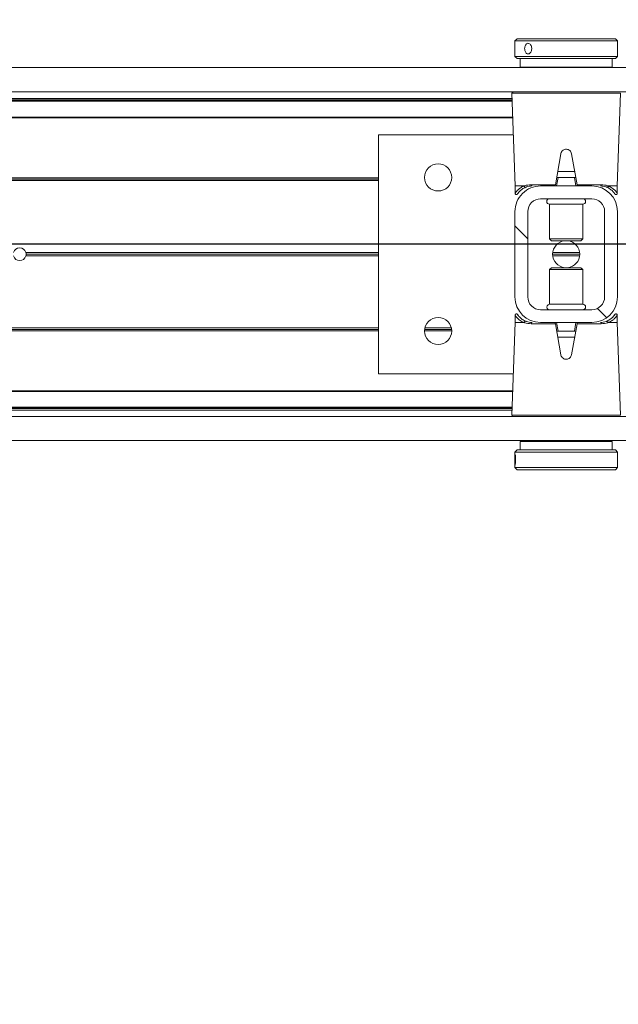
# Model space of a CAD drawing. Header units: feet. Extents: x 0 to 152726, y 0 to 59505.
# Tile 55 of 85: x 152369.478 to 152370.208, y 59279.952 to 59281.154. Entities that reach past the tile are written whole.
import ezdxf
from ezdxf import colors
from ezdxf.entities.mleader import LeaderData, LeaderLine
from ezdxf.math import Vec2, Vec3

# ---------------------------------------------------------------- set-up
doc = ezdxf.new("R2010")
doc.units = ezdxf.units.FT
doc.header["$LTSCALE"] = 0.1
doc.header["$MEASUREMENT"] = 0
doc.layers.add('BR_P_Rail_Object', color=251, linetype='Continuous', lineweight=30)
doc.layers.add('SC_Scratch7', color=252, linetype='Continuous', lineweight=0)
doc.layers.add('L-ANNO-NOTE', color=30, linetype='Continuous')
doc.styles.add('Arial', font='arial.ttf')

# ---------------------------------------------------------------- blocks, each defined once
blk = doc.blocks.new('HIGH ST SCREENWALL_2 PANEL PLAN_5')
at = {"layer": 'SC_Scratch7', "lineweight": 0, "extrusion": (0, 0, -1)}
h = blk.add_hatch(dxfattribs=at)
h.set_pattern_fill('ANSI32', color=256, scale=0.01, style=0, pattern_type=2)
h.set_pattern_definition([(135.001858, (13.8284493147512, -14.04058360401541), (0.2651559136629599, 0.2651731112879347), []), (135.001858, (13.6516729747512, -14.04058933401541), (0.2651559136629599, 0.2651731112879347), [])])
h.paths.add_polyline_path([(6.403655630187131, 0.0840923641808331), (6.403659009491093, -0.020074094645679, -0.4142135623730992), (6.372410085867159, -0.05132504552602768), (6.309910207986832, -0.05132707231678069, -0.414213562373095), (6.278659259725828, -0.02007814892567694), (6.278655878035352, 0.08408830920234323, -0.414213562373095), (6.30990480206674, 0.1153392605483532), (6.37240468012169, 0.1153412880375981, -0.414213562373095)])
h.paths.add_polyline_path([(6.294284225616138, -0.02007764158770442, 0.414213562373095), (6.309909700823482, -0.03570210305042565), (6.372409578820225, -0.03570007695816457, 0.414213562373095), (6.388034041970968, -0.02007460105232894), (6.388030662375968, 0.08409185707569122, 0.4142135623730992), (6.372405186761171, 0.09971631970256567), (6.309905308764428, 0.0997142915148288, 0.414213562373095), (6.29428085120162, 0.08408881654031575)])
at = {"layer": 'SC_Scratch7', "lineweight": 0}
for p, q in [((-6.403648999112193, 0.2885353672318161), (-6.403649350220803, 0.2776911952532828)), ((-6.403648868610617, 0.2925335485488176), (-6.403648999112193, 0.2885353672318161)), ((-6.401148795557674, 0.2950334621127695), (-6.403648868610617, 0.2925335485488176)), ((-6.403648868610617, 0.2925335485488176), (-6.278649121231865, 0.2925294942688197)), ((-6.401148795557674, 0.2950334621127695), (-6.281149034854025, 0.2950295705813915)), ((-6.278649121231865, 0.2925294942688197), (-6.281149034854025, 0.2950295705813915)), ((-6.278649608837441, 0.2774898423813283), (-6.278649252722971, 0.288464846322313)), ((-6.278649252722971, 0.288464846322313), (-6.278649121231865, 0.2925294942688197)), ((-6.403649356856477, 0.2774941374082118), (-6.403649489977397, 0.2734194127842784)), ((-6.278649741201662, 0.2734153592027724), (-6.278649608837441, 0.2774898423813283)), ((-6.403649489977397, 0.2734194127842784), (-6.40114957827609, 0.2709193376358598)), ((-6.403649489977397, 0.2734194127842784), (-6.278649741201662, 0.2734153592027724)), ((-6.40114957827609, 0.2709193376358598), (-6.281149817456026, 0.2709154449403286)), ((-6.397399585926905, 0.2709192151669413), (-6.397399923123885, 0.260502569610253)), ((-6.28490014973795, 0.2604989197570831), (-6.284899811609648, 0.2709155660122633)), ((-6.281149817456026, 0.2709154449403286), (-6.278649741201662, 0.2734153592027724)), ((-8.335937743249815, 0.2595713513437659), (-4.34636239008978, 0.2594419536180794)), ((-6.28490014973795, 0.2604989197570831), (-6.397399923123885, 0.260502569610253)), ((-6.356775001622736, 0.2605012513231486), (-6.356775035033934, 0.2595071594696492)), ((-6.325525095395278, 0.2595061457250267), (-6.325525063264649, 0.2605002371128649)), ((-8.33593870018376, 0.2300714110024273), (-4.346363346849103, 0.2299420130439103)), ((-6.407437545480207, 0.2284739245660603), (-6.403490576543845, 0.1153422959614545)), ((-6.34115107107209, 0.2284717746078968), (-6.407437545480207, 0.2284739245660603)), ((-6.274864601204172, 0.2284696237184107), (-6.34115107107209, 0.2284717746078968)), ((-6.278818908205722, 0.1153382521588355), (-6.274864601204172, 0.2284696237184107)), ((-8.179689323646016, 0.2204799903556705), (-6.407156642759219, 0.2204225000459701)), ((-8.17842053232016, 0.2222122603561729), (-6.407217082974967, 0.2221548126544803)), ((-6.407096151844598, 0.2186886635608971), (-8.164064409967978, 0.2187456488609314)), ((-6.407124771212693, 0.2195088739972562), (-8.164064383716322, 0.2195658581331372)), ((-6.406397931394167, 0.1986755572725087), (-8.16406505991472, 0.1987325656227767)), ((-6.406426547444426, 0.1994957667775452), (-8.164065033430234, 0.1995527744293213)), ((-6.570318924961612, 0.1778475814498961), (-6.57032838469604, -0.1138185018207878)), ((-6.405671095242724, 0.177842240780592), (-6.570318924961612, 0.1778475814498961)), ((-6.34771513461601, 0.1547104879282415), (-6.354379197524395, 0.116923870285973)), ((-6.327930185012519, 0.1169230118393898), (-6.334591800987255, 0.1547100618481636)), ((-6.33077729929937, 0.1330728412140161), (-6.3515310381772, 0.1330735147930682)), ((-6.570320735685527, 0.1220143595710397), (-7.666881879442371, 0.122049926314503)), ((-6.570320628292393, 0.1253476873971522), (-7.666825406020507, 0.1253832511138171)), ((-6.570320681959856, 0.1236810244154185), (-7.666673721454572, 0.1237165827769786)), ((-6.480867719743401, 0.1253447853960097), (-6.513940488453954, 0.1253458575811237)), ((-6.480994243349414, 0.1236781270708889), (-6.513814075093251, 0.1236791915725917)), ((-6.481293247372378, 0.1220114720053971), (-6.513515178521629, 0.1220125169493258)), ((-6.351155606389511, 0.1257572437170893), (-6.352992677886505, 0.1153406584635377)), ((-6.35209446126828, 0.125757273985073), (-6.351155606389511, 0.1257572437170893)), ((-6.331153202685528, 0.1257565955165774), (-6.351155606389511, 0.1257572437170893)), ((-6.329316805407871, 0.1153398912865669), (-6.331153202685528, 0.1257565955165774)), ((-6.331153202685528, 0.1257565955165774), (-6.330214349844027, 0.1257565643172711)), ((-6.403490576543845, 0.1153422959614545), (-6.40349086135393, 0.1065799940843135)), ((-6.403490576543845, 0.1153422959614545), (-6.392603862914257, 0.11534194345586)), ((-6.383945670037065, 0.1169248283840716), (-6.354379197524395, 0.116923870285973)), ((-6.30990480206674, 0.1153392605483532), (-6.372404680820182, 0.1153412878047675)), ((-6.327930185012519, 0.1169230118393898), (-6.298363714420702, 0.1169220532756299)), ((-6.289705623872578, 0.1153386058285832), (-6.278818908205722, 0.1153382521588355)), ((-6.278819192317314, 0.1065759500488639), (-6.278818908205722, 0.1153382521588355)), ((-6.399535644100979, 0.1069223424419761), (-6.398932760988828, 0.1076428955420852)), ((-6.309905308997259, 0.09971429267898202), (-6.372405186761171, 0.09971631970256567)), ((-6.361572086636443, 0.09315430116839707), (-6.361573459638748, 0.05083811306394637)), ((-6.361556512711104, 0.09315430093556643), (-6.361572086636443, 0.09315430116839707)), ((-6.320738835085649, 0.09315297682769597), (-6.361556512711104, 0.09315430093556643)), ((-6.32074020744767, 0.05083678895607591), (-6.320738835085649, 0.09315297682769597)), ((-6.403655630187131, 0.0840923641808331), (-6.403659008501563, -0.02007409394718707)), ((-6.388030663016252, 0.08409185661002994), (-6.388034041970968, -0.02007460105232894)), ((-6.294284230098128, -0.02007764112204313), (-6.29428085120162, 0.08408881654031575)), ((-6.278659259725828, -0.02007814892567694), (-6.278655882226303, 0.08408830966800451)), ((-6.361573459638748, 0.05083811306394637), (-6.359201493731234, 0.04846599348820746)), ((-6.361557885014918, 0.05083811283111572), (-6.361573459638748, 0.05083811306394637)), ((-6.32074020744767, 0.05083678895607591), (-6.361557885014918, 0.05083811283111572)), ((-6.359187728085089, 0.04846599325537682), (-6.359201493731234, 0.04846599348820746)), ((-6.323112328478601, 0.04846482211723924), (-6.359187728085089, 0.04846599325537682)), ((-6.323112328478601, 0.04846482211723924), (-6.32074020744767, 0.05083678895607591)), ((-6.570323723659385, 0.02988995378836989), (-7.000304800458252, 0.02990389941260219)), ((-6.570323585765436, 0.03413912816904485), (-7.000304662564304, 0.03415307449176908)), ((-6.570323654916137, 0.03201454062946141), (-7.000010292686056, 0.03202847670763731)), ((-6.324615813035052, 0.03200657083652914), (-6.357699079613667, 0.03200764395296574)), ((-6.324752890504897, 0.02988198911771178), (-6.35756214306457, 0.02988305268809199)), ((-6.324752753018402, 0.03413116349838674), (-6.357562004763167, 0.03413222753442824)), ((-6.361574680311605, 0.01317742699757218), (-6.361576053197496, -0.02913876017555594)), ((-6.359202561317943, 0.01554939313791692), (-6.361574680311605, 0.01317742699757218)), ((-6.361574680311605, 0.01317742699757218), (-6.320741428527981, 0.01317610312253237)), ((-6.359202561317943, 0.01554939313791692), (-6.323113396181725, 0.01554822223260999)), ((-6.320741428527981, 0.01317610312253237), (-6.323113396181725, 0.01554822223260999)), ((-6.320742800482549, -0.0291400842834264), (-6.320741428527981, 0.01317610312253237)), ((-6.372409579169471, -0.03570007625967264), (-6.309909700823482, -0.03570210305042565)), ((-6.361576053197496, -0.02913876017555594), (-6.320742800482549, -0.0291400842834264)), ((-6.403495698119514, -0.04256173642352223), (-6.403495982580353, -0.05132403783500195)), ((-6.282779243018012, -0.04290812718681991), (-6.283382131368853, -0.04362868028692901)), ((-6.278824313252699, -0.05132808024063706), (-6.278824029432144, -0.04256577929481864)), ((-6.570326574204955, -0.0579852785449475), (-7.666887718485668, -0.0579497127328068)), ((-6.570326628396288, -0.05965194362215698), (-7.666679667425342, -0.05961638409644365)), ((-6.403495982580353, -0.05132403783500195), (-6.407450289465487, -0.1644554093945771)), ((-6.392609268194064, -0.05132439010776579), (-6.403495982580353, -0.05132403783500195)), ((-6.354384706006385, -0.05290879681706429), (-6.383951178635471, -0.05290783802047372)), ((-6.372410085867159, -0.05132504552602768), (-6.309910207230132, -0.05132707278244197)), ((-6.347723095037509, -0.09069584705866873), (-6.354384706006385, -0.05290879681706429)), ((-6.35299808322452, -0.05132567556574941), (-6.351161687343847, -0.06174238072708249)), ((-6.327935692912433, -0.05290965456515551), (-6.334599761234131, -0.09069627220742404)), ((-6.331159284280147, -0.06174302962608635), (-6.329322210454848, -0.05132644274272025)), ((-6.298369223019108, -0.05291061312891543), (-6.327935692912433, -0.05290965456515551)), ((-6.278824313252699, -0.05132808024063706), (-6.289711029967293, -0.05132772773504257)), ((-6.274877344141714, -0.1644597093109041), (-6.278824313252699, -0.05132808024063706)), ((-6.570326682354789, -0.06131860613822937), (-7.666831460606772, -0.06128304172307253)), ((-6.351161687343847, -0.06174238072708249), (-6.352100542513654, -0.06174235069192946)), ((-6.351537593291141, -0.06905862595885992), (-6.330783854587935, -0.06905929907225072)), ((-6.351161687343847, -0.06174238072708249), (-6.331159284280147, -0.06174302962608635)), ((-6.330220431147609, -0.06174306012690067), (-6.331159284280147, -0.06174302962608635)), ((-6.57032838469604, -0.1138185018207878), (-6.405680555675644, -0.1138238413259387)), ((-6.406432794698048, -0.1353451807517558), (-8.164075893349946, -0.1352881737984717)), ((-6.406408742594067, -0.1346571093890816), (-8.164075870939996, -0.1346001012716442)), ((-6.407136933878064, -0.1554903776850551), (-8.164076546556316, -0.1554333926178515)), ((-6.407112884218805, -0.1548023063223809), (-8.164076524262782, -0.1547453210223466)), ((-8.335951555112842, -0.1662611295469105), (-4.346376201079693, -0.1663905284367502)), ((-8.179701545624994, -0.1563465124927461), (-6.407168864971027, -0.1564040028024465)), ((-8.178432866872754, -0.1580788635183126), (-6.407229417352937, -0.1581363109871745)), ((-6.407450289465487, -0.1644554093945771), (-6.274877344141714, -0.1644597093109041)), ((-6.276516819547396, -0.1661573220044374), (-6.405810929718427, -0.1661531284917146)), ((-6.356788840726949, -0.1661547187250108), (-6.3567888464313, -0.1663253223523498)), ((-6.325538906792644, -0.1663263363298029), (-6.32553890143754, -0.1661557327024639)), ((-8.33595251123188, -0.1957610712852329), (-4.346377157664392, -0.1958904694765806)), ((-6.397414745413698, -0.1964847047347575), (-6.397415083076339, -0.2069013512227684)), ((-6.397414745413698, -0.1964847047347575), (-6.284914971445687, -0.1964883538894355)), ((-6.356789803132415, -0.1958252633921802), (-6.356789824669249, -0.1964860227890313)), ((-6.32553988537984, -0.1964870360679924), (-6.32553986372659, -0.1958262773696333)), ((-6.284915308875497, -0.2069049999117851), (-6.284914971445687, -0.1964883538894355)), ((-6.40366514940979, -0.2094011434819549), (-6.403665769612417, -0.228515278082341)), ((-6.401165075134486, -0.2069012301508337), (-6.40366514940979, -0.2094011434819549)), ((-6.387773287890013, -0.209401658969), (-6.40366514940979, -0.2094011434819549)), ((-6.385908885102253, -0.2069017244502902), (-6.401165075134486, -0.2069012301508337)), ((-6.2786654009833, -0.2094051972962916), (-6.387773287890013, -0.209401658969)), ((-6.281165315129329, -0.2069051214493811), (-6.385908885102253, -0.2069017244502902)), ((-6.2786654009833, -0.2094051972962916), (-6.281165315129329, -0.2069051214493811)), ((-6.278666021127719, -0.2285193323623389), (-6.2786654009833, -0.2094051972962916)), ((-6.403665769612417, -0.228515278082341), (-6.401165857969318, -0.2310153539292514)), ((-6.387773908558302, -0.2285157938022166), (-6.403665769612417, -0.228515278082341)), ((-6.385909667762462, -0.2310158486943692), (-6.401165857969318, -0.2310153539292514)), ((-6.278666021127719, -0.2285193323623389), (-6.387773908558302, -0.2285157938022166)), ((-6.281166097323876, -0.2310192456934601), (-6.385909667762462, -0.2310158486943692)), ((-6.281166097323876, -0.2310192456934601), (-6.278666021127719, -0.2285193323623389))]:
    blk.add_line(p, q, dxfattribs=at)
at = {"layer": 'SC_Scratch7', "lineweight": 0, "extrusion": (0, 0, -1)}
for centre, radius in [((6.497404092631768, 0.1257619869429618), 0.01654163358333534), ((6.497410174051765, -0.06173763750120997), 0.01654163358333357)]:
    blk.add_circle(centre, radius, dxfattribs=at)
at = {"layer": 'SC_Scratch7', "lineweight": 0}
for centre, radius, start, end in [((-6.405798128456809, 0.2285311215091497), 0.001640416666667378, 115.734717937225, 181.9981416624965), ((-6.37240569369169, 0.08409135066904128), 0.03124993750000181, 89.9981416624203, 179.9981416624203), ((-6.382519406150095, 0.1167468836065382), 0.001437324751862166, 172.888278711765, 257.8741882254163), ((-6.309905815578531, 0.0840893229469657), 0.03124993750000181, 359.9981416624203, 89.9981416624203), ((-6.299789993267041, 0.1167441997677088), 0.001437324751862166, 282.1220950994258, 7.108004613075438), ((-6.37240569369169, 0.08409135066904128), 0.01562496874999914, 89.9981416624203, 179.9981416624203), ((-6.361571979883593, 0.09643513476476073), 0.003280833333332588, 89.99814166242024, 269.9981416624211), ((-6.320738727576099, 0.09643381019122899), 0.003280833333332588, 269.9981416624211, 89.99814166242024), ((-6.309905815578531, 0.0840893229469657), 0.0156249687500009, 359.9981416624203, 89.9981416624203), ((-6.341157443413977, 0.0320071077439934), 0.01654163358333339, 95.75174432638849, 264.2445389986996), ((-6.341157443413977, 0.0320071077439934), 0.01654163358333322, 275.7517443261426, 84.24453899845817), ((-7.007822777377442, 0.03202873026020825), 0.0078124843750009, 15.7783413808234, 164.2179419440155), ((-7.007822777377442, 0.03202873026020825), 0.0078124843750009, 195.7783413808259, 344.217941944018), ((-7.007822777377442, 0.03202873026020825), 0.007812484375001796, 344.217941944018, 359.9981416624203), ((-7.007822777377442, 0.03202873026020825), 0.007812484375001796, 359.9981416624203, 15.7783413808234), ((-6.372409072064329, -0.02007510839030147), 0.03124993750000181, 179.9981416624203, 269.9981416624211), ((-6.372409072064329, -0.02007510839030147), 0.01562496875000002, 179.9981416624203, 269.9981416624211), ((-6.30990919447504, -0.02007713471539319), 0.03124993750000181, 269.9981416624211, 359.9981416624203), ((-6.30990919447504, -0.02007713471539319), 0.0156249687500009, 269.9981416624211, 359.9981416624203), ((-6.361576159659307, -0.03241959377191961), 0.00328083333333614, 89.99814166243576, 269.9981416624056), ((-6.320742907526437, -0.032420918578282), 0.00328083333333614, 269.9981416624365, 89.99814166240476), ((-6.382524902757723, -0.05272998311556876), 0.00143732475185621, 102.1220950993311, 187.1080046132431), ((-6.299795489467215, -0.05273266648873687), 0.001437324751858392, 352.8882787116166, 77.8741882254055), ((-6.405810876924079, -0.1645127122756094), 0.00164041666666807, 177.9981416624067, 269.9981416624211)]:
    blk.add_arc(centre, radius, start, end, dxfattribs=at)
for points, knots in [([(-6.403568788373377, 0.2829764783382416), (-6.403572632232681, 0.2837063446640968), (-6.403580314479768, 0.2851659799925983), (-6.403627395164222, 0.2871101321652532), (-6.403658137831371, 0.2885934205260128), (-6.403633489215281, 0.2894459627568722), (-6.403527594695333, 0.2895684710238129), (-6.403349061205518, 0.2889520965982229), (-6.403138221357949, 0.2876678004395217), (-6.402954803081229, 0.2858533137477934), (-6.402857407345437, 0.2837120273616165), (-6.402878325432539, 0.2814922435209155), (-6.403009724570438, 0.2794431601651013), (-6.403209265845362, 0.2777872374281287), (-6.403416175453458, 0.2767111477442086), (-6.403573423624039, 0.2763418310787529), (-6.403650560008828, 0.2767182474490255), (-6.403652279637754, 0.2777939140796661), (-6.403611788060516, 0.2794518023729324), (-6.403574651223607, 0.2812811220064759), (-6.403570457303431, 0.2824946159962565), (-6.403568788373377, 0.2829764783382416)], [0, 0, 0, 0, 0.05349003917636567, 0.1069730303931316, 0.1606387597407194, 0.2144249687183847, 0.2680134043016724, 0.3213959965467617, 0.3748823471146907, 0.428621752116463, 0.4823711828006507, 0.5358682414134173, 0.5892453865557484, 0.642821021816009, 0.6966044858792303, 0.7502816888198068, 0.8037058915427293, 0.857123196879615, 0.9107890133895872, 0.9645754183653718, 1, 1, 1, 1]), ([(-6.278656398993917, 0.2774898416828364), (-6.278654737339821, 0.2776106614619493), (-6.278648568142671, 0.2780594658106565), (-6.278689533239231, 0.2794668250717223), (-6.278726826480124, 0.2814907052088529), (-6.27873392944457, 0.2837263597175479), (-6.278703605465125, 0.2858388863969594), (-6.278657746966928, 0.2875301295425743), (-6.278655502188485, 0.2881909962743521), (-6.278654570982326, 0.2884648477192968)], [0, 0, 0, 0, 0.06072773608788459, 0.2255858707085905, 0.390818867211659, 0.5554446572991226, 0.7194280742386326, 0.8837361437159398, 1, 1, 1, 1]), ([(-6.334591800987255, 0.1547100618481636), (-6.334794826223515, 0.155435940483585), (-6.335200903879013, 0.1568878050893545), (-6.336679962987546, 0.1586527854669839), (-6.33861245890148, 0.1598525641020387), (-6.340843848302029, 0.1603359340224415), (-6.343094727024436, 0.1600580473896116), (-6.345126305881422, 0.1590586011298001), (-6.346714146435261, 0.1574442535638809), (-6.347474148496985, 0.1558697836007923), (-6.347670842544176, 0.1549235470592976), (-6.34771513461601, 0.1547104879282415)], [0, 0, 0, 0, 0.1209405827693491, 0.2418986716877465, 0.3631789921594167, 0.4839141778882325, 0.6036428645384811, 0.7231756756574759, 0.8435617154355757, 0.9647756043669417, 1, 1, 1, 1]), ([(-6.35209446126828, 0.125757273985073), (-6.352198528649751, 0.1257620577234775), (-6.352407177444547, 0.1257716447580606), (-6.352609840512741, 0.1258829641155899), (-6.352705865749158, 0.1260797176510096), (-6.352714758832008, 0.1263307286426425), (-6.352683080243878, 0.1265312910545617), (-6.352668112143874, 0.126626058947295)], [0, 0, 0, 0, 0.2090964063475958, 0.4192230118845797, 0.614313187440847, 0.8177607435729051, 1, 1, 1, 1]), ([(-6.329640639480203, 0.1266253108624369), (-6.329620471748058, 0.1264917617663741), (-6.329579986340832, 0.1262236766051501), (-6.329641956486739, 0.1259404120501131), (-6.329838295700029, 0.1257934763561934), (-6.330051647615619, 0.1257588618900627), (-6.330182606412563, 0.1257570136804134), (-6.330214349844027, 0.1257565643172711)], [0, 0, 0, 0, 0.2596090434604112, 0.5211299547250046, 0.7440978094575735, 0.9379679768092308, 1, 1, 1, 1]), ([(-6.40341336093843, 0.1065783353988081), (-6.403438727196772, 0.1065416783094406), (-6.40378235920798, 0.1060450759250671), (-6.402468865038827, 0.1081005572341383), (-6.399618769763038, 0.1112171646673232), (-6.396022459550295, 0.1138677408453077), (-6.393333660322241, 0.1150272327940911), (-6.392603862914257, 0.11534194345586)], [0, 0, 0, 0, 0.02419217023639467, 0.3277420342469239, 0.606783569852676, 0.8932725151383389, 1, 1, 1, 1]), ([(-6.390568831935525, 0.1138477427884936), (-6.391250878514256, 0.1135474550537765), (-6.393679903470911, 0.1124780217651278), (-6.396951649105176, 0.1100133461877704), (-6.399540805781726, 0.1071082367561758), (-6.400725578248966, 0.105200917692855), (-6.400405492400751, 0.1056764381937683), (-6.400376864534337, 0.1057189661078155)], [0, 0, 0, 0, 0.1078427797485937, 0.3840685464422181, 0.6668848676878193, 0.9702082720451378, 1, 1, 1, 1]), ([(-6.392603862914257, 0.11534194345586), (-6.392595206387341, 0.1153417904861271), (-6.392580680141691, 0.1153415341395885), (-6.392562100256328, 0.115339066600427), (-6.392549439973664, 0.1153358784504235), (-6.392539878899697, 0.1153318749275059), (-6.392533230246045, 0.1153274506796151), (-6.392529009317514, 0.1153220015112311), (-6.392527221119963, 0.1153181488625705), (-6.392526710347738, 0.1153155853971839), (-6.392526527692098, 0.1153146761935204)], [0, 0, 0, 0, 0.3215596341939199, 0.5397412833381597, 0.6888517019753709, 0.79191255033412, 0.9005355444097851, 0.9440219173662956, 0.9801240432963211, 1, 1, 1, 1]), ([(-6.392526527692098, 0.1153146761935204), (-6.392503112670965, 0.115323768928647), (-6.3921924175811, 0.1154444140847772), (-6.389706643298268, 0.1163686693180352), (-6.386644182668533, 0.1166643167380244), (-6.383945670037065, 0.1169248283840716)], [0, 0, 0, 0, 0.009594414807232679, 0.1272952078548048, 1, 1, 1, 1]), ([(-6.392526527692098, 0.1153146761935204), (-6.392483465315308, 0.1151354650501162), (-6.392397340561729, 0.1147770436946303), (-6.392090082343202, 0.1143079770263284), (-6.391690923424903, 0.1139583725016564), (-6.391231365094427, 0.1137676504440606), (-6.390892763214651, 0.113761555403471), (-6.390677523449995, 0.1138085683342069), (-6.390610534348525, 0.1138327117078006), (-6.390568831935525, 0.1138477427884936)], [0, 0, 0, 0, 0.1824633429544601, 0.3649266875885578, 0.5473901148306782, 0.7298544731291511, 0.9123202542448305, 0.9454189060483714, 1, 1, 1, 1]), ([(-6.382821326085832, 0.1153416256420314), (-6.385267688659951, 0.1150999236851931), (-6.388074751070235, 0.1148225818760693), (-6.390284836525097, 0.1139587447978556), (-6.390568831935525, 0.1138477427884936)], [0, 0, 0, 0, 0.8715029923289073, 1, 1, 1, 1]), ([(-6.354379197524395, 0.116923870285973), (-6.354412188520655, 0.1167367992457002), (-6.35447813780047, 0.1163628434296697), (-6.354563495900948, 0.1158788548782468), (-6.354626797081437, 0.1155199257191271), (-6.354655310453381, 0.1153582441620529), (-6.35465767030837, 0.1153448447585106), (-6.354658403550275, 0.1153407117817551)], [0, 0, 0, 0, 0.2211044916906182, 0.4419883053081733, 0.6682230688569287, 0.8976805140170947, 1, 1, 1, 1]), ([(-6.327651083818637, 0.1153398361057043), (-6.327654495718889, 0.1153591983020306), (-6.327661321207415, 0.1153979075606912), (-6.327713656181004, 0.115694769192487), (-6.327790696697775, 0.1161317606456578), (-6.327868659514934, 0.1165740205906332), (-6.327916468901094, 0.116845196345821), (-6.327930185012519, 0.1169230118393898)], [0, 0, 0, 0, 0.2253311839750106, 0.4504917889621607, 0.6794496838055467, 0.9080175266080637, 1, 1, 1, 1]), ([(-6.291740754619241, 0.1138445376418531), (-6.292024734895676, 0.1139555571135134), (-6.294234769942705, 0.1148195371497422), (-6.297041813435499, 0.1150970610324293), (-6.299488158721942, 0.1153389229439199)], [0, 0, 0, 0, 0.1284970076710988, 1, 1, 1, 1]), ([(-6.298363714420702, 0.1169220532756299), (-6.295665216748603, 0.116661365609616), (-6.292602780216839, 0.1163655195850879), (-6.29011706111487, 0.1154411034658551), (-6.289806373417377, 0.1153204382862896), (-6.289782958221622, 0.1153113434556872)], [0, 0, 0, 0, 0.8727047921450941, 0.9904055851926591, 1, 1, 1, 1]), ([(-6.289782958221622, 0.1153113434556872), (-6.289826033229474, 0.1151321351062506), (-6.289912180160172, 0.1147737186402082), (-6.290219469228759, 0.1143046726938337), (-6.290618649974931, 0.1139550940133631), (-6.291078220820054, 0.1137644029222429), (-6.29141682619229, 0.1137583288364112), (-6.29163206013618, 0.1138053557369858), (-6.291699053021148, 0.1138295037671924), (-6.291740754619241, 0.1138445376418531)], [0, 0, 0, 0, 0.1824633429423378, 0.3649266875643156, 0.5473901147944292, 0.7298544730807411, 0.9123202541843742, 0.9454189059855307, 1, 1, 1, 1]), ([(-6.282897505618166, 0.1070951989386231), (-6.282426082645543, 0.1064074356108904), (-6.28145741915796, 0.1049942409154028), (-6.282298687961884, 0.1063706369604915), (-6.284313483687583, 0.1088959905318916), (-6.287213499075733, 0.1116084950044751), (-6.29019017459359, 0.1130786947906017), (-6.291740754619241, 0.1138445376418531)], [0, 0, 0, 0, 0.216466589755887, 0.4447885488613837, 0.6224134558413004, 0.8033112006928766, 1, 1, 1, 1]), ([(-6.289782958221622, 0.1153113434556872), (-6.28978257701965, 0.1153129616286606), (-6.289781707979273, 0.1153166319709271), (-6.289778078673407, 0.1153221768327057), (-6.289766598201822, 0.1153315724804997), (-6.289741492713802, 0.1153374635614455), (-6.289719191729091, 0.1153381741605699), (-6.289705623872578, 0.1153386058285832)], [0, 0, 0, 0, 0.03580645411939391, 0.08120784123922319, 0.1683558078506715, 0.4940119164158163, 1, 1, 1, 1]), ([(-6.289705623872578, 0.1153386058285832), (-6.288013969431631, 0.1145189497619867), (-6.284789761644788, 0.1129567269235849), (-6.281602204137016, 0.1100966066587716), (-6.279292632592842, 0.1072535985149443), (-6.279034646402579, 0.1068109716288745), (-6.278896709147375, 0.1065743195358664)], [0, 0, 0, 0, 0.2571529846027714, 0.490121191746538, 0.7273915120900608, 1, 1, 1, 1]), ([(-6.40347533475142, 0.1065780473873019), (-6.403480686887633, 0.1064649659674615), (-6.403494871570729, 0.1061654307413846), (-6.403328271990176, 0.1056881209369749), (-6.402974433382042, 0.1052231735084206), (-6.402476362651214, 0.1049141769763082), (-6.401949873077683, 0.1048040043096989), (-6.401491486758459, 0.1048486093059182), (-6.401134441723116, 0.1049773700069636), (-6.4008680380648, 0.1051430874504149), (-6.400686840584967, 0.1053038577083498), (-6.40057803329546, 0.1054292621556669), (-6.400528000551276, 0.1054954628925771), (-6.400502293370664, 0.1055315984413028), (-6.40048047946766, 0.1055637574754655), (-6.400455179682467, 0.1056029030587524), (-6.400426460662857, 0.1056501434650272), (-6.400279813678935, 0.1058732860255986), (-6.399973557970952, 0.1064075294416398), (-6.399451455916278, 0.1070398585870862), (-6.39936548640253, 0.1071439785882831)], [0, 0, 0, 0, 0.02130453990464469, 0.05643219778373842, 0.0926456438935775, 0.1300030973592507, 0.164520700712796, 0.1924100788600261, 0.2159615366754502, 0.2356471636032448, 0.2513168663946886, 0.2619547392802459, 0.2675243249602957, 0.2724181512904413, 0.2795765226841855, 0.2941373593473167, 0.340066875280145, 0.5236046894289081, 0.9215570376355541, 1, 1, 1, 1]), ([(-6.282906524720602, 0.1070875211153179), (-6.282686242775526, 0.1067990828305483), (-6.282098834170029, 0.1060299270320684), (-6.281926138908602, 0.1057082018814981), (-6.281852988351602, 0.1055976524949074), (-6.281838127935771, 0.1055709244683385), (-6.281782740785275, 0.105492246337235), (-6.281718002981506, 0.1054072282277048), (-6.28157521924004, 0.1052494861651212), (-6.281315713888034, 0.1050456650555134), (-6.280883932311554, 0.10484614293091), (-6.280314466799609, 0.1047903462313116), (-6.279721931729, 0.1049575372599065), (-6.279258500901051, 0.1053002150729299), (-6.278966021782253, 0.1057290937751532), (-6.278839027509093, 0.1061435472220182), (-6.278806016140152, 0.1064261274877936), (-6.27882529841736, 0.1065632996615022), (-6.278828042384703, 0.1065828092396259)], [0, 0, 0, 0, 0.239494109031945, 0.6386401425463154, 0.690387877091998, 0.7194794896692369, 0.7258785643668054, 0.7320686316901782, 0.746010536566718, 0.7666494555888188, 0.7961242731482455, 0.8367373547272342, 0.8745890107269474, 0.912743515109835, 0.945910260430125, 0.9731441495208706, 0.9961802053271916, 1, 1, 1, 1]), ([(-6.399408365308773, -0.04307330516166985), (-6.399628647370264, -0.04278486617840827), (-6.400216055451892, -0.04201571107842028), (-6.400388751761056, -0.04169398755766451), (-6.400461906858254, -0.04158343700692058), (-6.400476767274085, -0.04155670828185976), (-6.400532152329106, -0.04147803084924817), (-6.400596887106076, -0.0413930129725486), (-6.400739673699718, -0.04123527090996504), (-6.400999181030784, -0.04103144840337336), (-6.401430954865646, -0.04083192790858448), (-6.402000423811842, -0.0407761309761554), (-6.402592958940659, -0.04094332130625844), (-6.403056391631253, -0.04128599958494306), (-6.403348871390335, -0.04171487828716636), (-6.40347586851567, -0.04212933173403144), (-6.403508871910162, -0.0424119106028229), (-6.403489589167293, -0.04254908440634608), (-6.403486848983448, -0.0425685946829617)], [0, 0, 0, 0, 0.239494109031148, 0.6386401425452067, 0.6903878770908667, 0.7194794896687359, 0.7258785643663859, 0.7320686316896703, 0.746010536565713, 0.7666494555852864, 0.7961242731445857, 0.8367373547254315, 0.8745890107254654, 0.9127435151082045, 0.9459102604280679, 0.9731441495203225, 0.9961802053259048, 1, 1, 1, 1]), ([(-6.392609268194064, -0.05132439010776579), (-6.394300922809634, -0.05050473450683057), (-6.397525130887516, -0.04894251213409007), (-6.400712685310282, -0.04608239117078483), (-6.403022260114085, -0.04323938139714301), (-6.403280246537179, -0.04279675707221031), (-6.40341817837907, -0.04256010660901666)], [0, 0, 0, 0, 0.2571529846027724, 0.4901211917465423, 0.7273915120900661, 1, 1, 1, 1]), ([(-6.399417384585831, -0.04308098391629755), (-6.399888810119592, -0.04239322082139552), (-6.400857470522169, -0.0409800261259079), (-6.400016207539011, -0.04235642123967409), (-6.398001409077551, -0.04488177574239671), (-6.395101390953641, -0.04759427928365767), (-6.392124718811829, -0.04906447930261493), (-6.390574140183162, -0.04983032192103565)], [0, 0, 0, 0, 0.2164665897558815, 0.4447885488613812, 0.6224134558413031, 0.8033112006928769, 1, 1, 1, 1]), ([(-6.291746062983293, -0.04983352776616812), (-6.291064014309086, -0.04953324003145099), (-6.288634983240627, -0.04846380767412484), (-6.285363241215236, -0.04599913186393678), (-6.282774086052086, -0.04309402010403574), (-6.281589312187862, -0.04118670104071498), (-6.281909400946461, -0.0416622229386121), (-6.28193802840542, -0.04170475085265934)], [0, 0, 0, 0, 0.107842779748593, 0.3840685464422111, 0.666884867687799, 0.9702082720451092, 1, 1, 1, 1]), ([(-6.278901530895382, -0.04256411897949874), (-6.278876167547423, -0.04252746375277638), (-6.278532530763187, -0.0420308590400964), (-6.279846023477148, -0.04408634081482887), (-6.282696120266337, -0.04720294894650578), (-6.286292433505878, -0.04985352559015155), (-6.288981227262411, -0.05101301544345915), (-6.289711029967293, -0.05132772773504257)], [0, 0, 0, 0, 0.02419217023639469, 0.3277420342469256, 0.6067835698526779, 0.8932725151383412, 1, 1, 1, 1]), ([(-6.278839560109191, -0.04256383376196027), (-6.278834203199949, -0.04245075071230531), (-6.278820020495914, -0.04215121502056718), (-6.278986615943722, -0.04167390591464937), (-6.279340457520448, -0.04120895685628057), (-6.279838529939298, -0.04089996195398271), (-6.280365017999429, -0.04078978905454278), (-6.280823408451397, -0.04083439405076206), (-6.281180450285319, -0.0409631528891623), (-6.281446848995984, -0.0411288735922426), (-6.281628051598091, -0.04128964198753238), (-6.281736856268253, -0.04141504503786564), (-6.281786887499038, -0.04148124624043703), (-6.281812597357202, -0.04151738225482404), (-6.281834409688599, -0.04154954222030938), (-6.2818597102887, -0.04158868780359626), (-6.281888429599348, -0.04163592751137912), (-6.282035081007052, -0.04185906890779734), (-6.282341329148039, -0.04239331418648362), (-6.282863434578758, -0.04302564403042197), (-6.282949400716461, -0.04312976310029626)], [0, 0, 0, 0, 0.02130453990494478, 0.05643219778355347, 0.09264564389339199, 0.1300030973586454, 0.1645207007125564, 0.1924100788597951, 0.215961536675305, 0.2356471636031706, 0.2513168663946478, 0.2619547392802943, 0.2675243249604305, 0.2724181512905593, 0.279576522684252, 0.2941373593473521, 0.3400668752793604, 0.5236046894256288, 0.9215570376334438, 1, 1, 1, 1]), ([(-6.392531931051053, -0.05129712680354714), (-6.392532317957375, -0.05129874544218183), (-6.392533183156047, -0.0513024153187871), (-6.392536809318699, -0.05130795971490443), (-6.392548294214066, -0.05131735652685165), (-6.392573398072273, -0.05132324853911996), (-6.392595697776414, -0.05132395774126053), (-6.392609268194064, -0.05132439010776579)], [0, 0, 0, 0, 0.03580645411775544, 0.08120784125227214, 0.1683558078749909, 0.4940119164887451, 1, 1, 1, 1]), ([(-6.392531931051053, -0.05129712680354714), (-6.392488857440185, -0.05111791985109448), (-6.392402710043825, -0.05075950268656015), (-6.392095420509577, -0.05029045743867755), (-6.391696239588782, -0.0499408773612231), (-6.391236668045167, -0.04975018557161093), (-6.390898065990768, -0.04974411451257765), (-6.390682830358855, -0.04979114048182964), (-6.390615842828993, -0.04981528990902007), (-6.390574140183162, -0.04983032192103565)], [0, 0, 0, 0, 0.1824633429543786, 0.3649266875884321, 0.5473901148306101, 0.729854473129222, 0.9123202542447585, 0.9454189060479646, 1, 1, 1, 1]), ([(-6.383951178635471, -0.05290783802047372), (-6.38664967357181, -0.05264715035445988), (-6.389712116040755, -0.05235130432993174), (-6.392197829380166, -0.05142688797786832), (-6.392508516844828, -0.05130622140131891), (-6.392531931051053, -0.05129712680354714)], [0, 0, 0, 0, 0.8727047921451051, 0.9904055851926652, 1, 1, 1, 1]), ([(-6.390574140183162, -0.04983032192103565), (-6.390290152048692, -0.04994134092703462), (-6.388080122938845, -0.05080532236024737), (-6.385273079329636, -0.05108284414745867), (-6.382826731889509, -0.05132470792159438)], [0, 0, 0, 0, 0.1284970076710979, 1, 1, 1, 1]), ([(-6.354663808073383, -0.05132562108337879), (-6.354660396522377, -0.0513449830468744), (-6.354653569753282, -0.05138369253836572), (-6.354601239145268, -0.05168055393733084), (-6.354524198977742, -0.05211754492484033), (-6.354446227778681, -0.05255980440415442), (-6.354398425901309, -0.05283098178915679), (-6.354384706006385, -0.05290879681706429)], [0, 0, 0, 0, 0.2253311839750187, 0.4504917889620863, 0.6794496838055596, 0.9080175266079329, 1, 1, 1, 1]), ([(-6.327935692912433, -0.05290965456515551), (-6.327902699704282, -0.05272258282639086), (-6.327836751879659, -0.052348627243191), (-6.327751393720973, -0.05186463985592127), (-6.327688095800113, -0.05150570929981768), (-6.327659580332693, -0.05134402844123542), (-6.327657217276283, -0.05133062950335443), (-6.327656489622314, -0.05132649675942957)], [0, 0, 0, 0, 0.221104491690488, 0.441988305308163, 0.6682230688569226, 0.8976805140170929, 1, 1, 1, 1]), ([(-6.299493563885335, -0.05132741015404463), (-6.297047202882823, -0.0510857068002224), (-6.2942401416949, -0.05080836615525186), (-6.292030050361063, -0.04994452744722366), (-6.291746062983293, -0.04983352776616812)], [0, 0, 0, 0, 0.8715029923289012, 1, 1, 1, 1]), ([(-6.289788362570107, -0.05130045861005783), (-6.28981177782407, -0.05130955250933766), (-6.290122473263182, -0.05143019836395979), (-6.292608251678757, -0.05235445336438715), (-6.29567070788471, -0.05265010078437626), (-6.298369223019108, -0.05291061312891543)], [0, 0, 0, 0, 0.009594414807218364, 0.1272952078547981, 1, 1, 1, 1]), ([(-6.289788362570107, -0.05130045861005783), (-6.289831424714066, -0.05112124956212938), (-6.289917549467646, -0.05076282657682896), (-6.290224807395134, -0.05029376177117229), (-6.290623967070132, -0.04994415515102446), (-6.291083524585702, -0.04975343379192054), (-6.291422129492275, -0.04974734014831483), (-6.291637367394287, -0.04979435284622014), (-6.291704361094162, -0.0498184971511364), (-6.291746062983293, -0.04983352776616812)], [0, 0, 0, 0, 0.1824633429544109, 0.3649266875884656, 0.5473901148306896, 0.7298544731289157, 0.9123202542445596, 0.9454189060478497, 1, 1, 1, 1]), ([(-6.289711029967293, -0.05132772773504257), (-6.289719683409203, -0.05132757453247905), (-6.289734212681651, -0.05132731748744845), (-6.289752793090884, -0.05132485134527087), (-6.289765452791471, -0.05132166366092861), (-6.289775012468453, -0.0513176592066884), (-6.289781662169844, -0.05131323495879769), (-6.289785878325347, -0.05130778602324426), (-6.289787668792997, -0.05130393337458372), (-6.289788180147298, -0.05130137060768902), (-6.289788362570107, -0.05130045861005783)], [0, 0, 0, 0, 0.3215596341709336, 0.5397412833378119, 0.6888517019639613, 0.7919125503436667, 0.9005355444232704, 0.9440219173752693, 0.9801240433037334, 1, 1, 1, 1]), ([(-6.352674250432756, -0.06261109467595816), (-6.352694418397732, -0.06247754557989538), (-6.35273490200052, -0.06220945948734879), (-6.352672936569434, -0.06192619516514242), (-6.352476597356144, -0.06177926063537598), (-6.352263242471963, -0.0617446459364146), (-6.352132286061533, -0.06174279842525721), (-6.352100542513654, -0.06174235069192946)], [0, 0, 0, 0, 0.2596090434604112, 0.5211299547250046, 0.7440978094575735, 0.9379679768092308, 1, 1, 1, 1]), ([(-6.330220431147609, -0.06174306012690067), (-6.330116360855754, -0.06174784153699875), (-6.329907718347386, -0.06175742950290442), (-6.329705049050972, -0.06186874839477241), (-6.329609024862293, -0.06206550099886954), (-6.329600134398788, -0.06231651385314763), (-6.329631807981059, -0.062517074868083), (-6.329646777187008, -0.06261184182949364)], [0, 0, 0, 0, 0.2090964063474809, 0.41922301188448, 0.614313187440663, 0.8177607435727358, 1, 1, 1, 1]), ([(-6.334599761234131, -0.09069627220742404), (-6.334802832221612, -0.0914221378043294), (-6.335209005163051, -0.0928739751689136), (-6.336688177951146, -0.09463886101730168), (-6.338620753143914, -0.095838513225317), (-6.340852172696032, -0.09632173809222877), (-6.343103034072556, -0.09604370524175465), (-6.345134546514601, -0.09504412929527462), (-6.346722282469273, -0.09342967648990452), (-6.347482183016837, -0.09185515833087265), (-6.34767881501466, -0.09090890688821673), (-6.347723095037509, -0.09069584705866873)], [0, 0, 0, 0, 0.1209405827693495, 0.2418986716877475, 0.3631789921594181, 0.4839141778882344, 0.6036428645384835, 0.7231756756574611, 0.843561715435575, 0.9647756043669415, 1, 1, 1, 1]), ([(-6.387773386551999, -0.2124483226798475), (-6.387281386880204, -0.2125199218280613), (-6.386297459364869, -0.2126631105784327), (-6.384922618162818, -0.2137786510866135), (-6.383845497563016, -0.2154245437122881), (-6.383213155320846, -0.217485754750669), (-6.383121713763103, -0.2197070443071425), (-6.38358065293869, -0.2218397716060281), (-6.384521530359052, -0.2236500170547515), (-6.385815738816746, -0.2249379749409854), (-6.387290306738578, -0.2255528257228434), (-6.388758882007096, -0.2254245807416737), (-6.390060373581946, -0.2245733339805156), (-6.391073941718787, -0.2230929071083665), (-6.391714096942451, -0.2211434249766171), (-6.391930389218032, -0.2189470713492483), (-6.391709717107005, -0.2167584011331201), (-6.391069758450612, -0.2148153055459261), (-6.390054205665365, -0.2133439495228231), (-6.388894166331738, -0.2125602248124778), (-6.388091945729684, -0.2124801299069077), (-6.387773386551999, -0.2124483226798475)], [0, 0, 0, 0, 0.05349092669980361, 0.1069749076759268, 0.1606395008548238, 0.2144261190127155, 0.2680150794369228, 0.3213949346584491, 0.3748804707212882, 0.4286210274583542, 0.4823693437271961, 0.5358670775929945, 0.5892470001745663, 0.6428222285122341, 0.696605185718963, 0.7502835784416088, 0.8037058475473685, 0.8571211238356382, 0.9107880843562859, 0.964574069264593, 1, 1, 1, 1])]:
    blk.add_open_spline(points, degree=3, knots=knots, dxfattribs=at)
blk = doc.blocks.new('Bridge plan')
at = {"layer": 'BR_P_Rail_Object', "lineweight": -3}
blk.add_line((1828195.652751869, 711482.1428165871), (1828078.811847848, 711482.1428165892), dxfattribs=at)
at = {"layer": 'SC_Scratch7', "lineweight": -3, "extrusion": (0, 0, -1), "rotation": 180.0002309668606}
blk.add_blockref('HIGH ST SCREENWALL_2 PANEL PLAN_5', (-1828115.549016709, 711482.1623308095), dxfattribs=at)
blk = doc.blocks.new('Trellis Base')
blk.add_blockref('Bridge plan', (-1675739.0632623, -652201.2630976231))
at = {"layer": 'L-ANNO-NOTE'}
ml = blk.add_multileader_mtext('Standard', dxfattribs=at)
ml.set_content('W. LIVINGSTON AVENUE', color=11, style='Arial')
ml.set_leader_properties()
ml.build(insert=Vec2(0, 0))
ml.multileader.update_dxf_attribs({"has_dogleg": 0, "dogleg_length": 0.36, "arrow_head_size": 1.25, "scale": 10})
ctx = ml.context
ctx.base_point, ctx.scale, ctx.char_height, ctx.arrow_head_size, ctx.landing_gap_size, ctx.plane_origin, ctx.plane_x_axis, ctx.plane_y_axis = Vec3(152493.4333448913, 59387.86988106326), 10, 1.25, 1.25, 0.5, Vec3(152496.4817137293, 59382.31385021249), Vec3(0.2347390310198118, 0.9720584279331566), Vec3(-0.9720584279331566, 0.2347390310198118)
notes = []
notes.append((ctx, [(0, (0, 0, 0), (0, 0), (1, 0), 1, [])]))
ctx.mtext.insert, ctx.mtext.text_direction, ctx.mtext.rotation, ctx.mtext.flow_direction = Vec3(152492.9328174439, 59388.50512407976), Vec3(0.2347390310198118, 0.9720584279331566), 1.333846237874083, 5
ml = blk.add_multileader_mtext('Standard', dxfattribs=at)
ml.set_content('S. FRONT STREET', color=11, style='Arial')
ml.set_leader_properties()
ml.build(insert=Vec2(0, 0))
ml.multileader.update_dxf_attribs({"has_dogleg": 0, "dogleg_length": 0.36, "arrow_head_size": 1.25, "scale": 10})
ctx = ml.context
ctx.base_point, ctx.scale, ctx.char_height, ctx.arrow_head_size, ctx.landing_gap_size, ctx.plane_origin = Vec3(152391.6984540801, 59316.60244546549), 10, 1.25, 1.25, 0.5, Vec3(152387.0132386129, 59312.33503554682)
notes.append((ctx, [(0, (0, 0, 0), (0, 0), (1, 0), 1, [])]))
ctx.mtext.insert, ctx.mtext.flow_direction = Vec3(152392.1984540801, 59317.23810371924), 5
for ctx, leaders in notes:
    for number, flags, end, landing, length, lines in leaders:
        leader = LeaderData()
        leader.index, (leader.has_last_leader_line, leader.has_dogleg_vector, leader.attachment_direction) = number, flags
        leader.last_leader_point, leader.dogleg_vector, leader.dogleg_length = Vec3(end), Vec3(landing), length
        for number, points, colour, breaks in lines:
            line = LeaderLine()
            line.index, line.vertices, line.color, line.breaks = number, Vec3.list(points), colors.encode_raw_color(colour), breaks
            leader.lines.append(line)
        ctx.leaders.append(leader)

msp = doc.modelspace()

# ---------------------------------------------------------------- block references
msp.add_blockref('Trellis Base', (0, 0))

# ---------------------------------------------------------------- next in the draw order: leaders
at = {"layer": 'L-ANNO-NOTE'}
ml = msp.add_multileader_mtext('Standard', dxfattribs=at)
ml.set_content('VERTICAL PANEL MODULE ON BACK OF TRELLIS, TYP OF 5', color=11, style='Arial')
ml.set_leader_properties()
ml.build(insert=Vec2(0, 0))
ml.multileader.update_dxf_attribs({"has_dogleg": 0, "dogleg_length": 0.36, "arrow_head_size": 1.25, "scale": 10})
ctx = ml.context
ctx.base_point, ctx.scale, ctx.char_height, ctx.arrow_head_size, ctx.landing_gap_size, ctx.plane_origin = Vec3(152474.8585207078, 59417.31804131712), 10, 1.25, 1.25, 0.5, Vec3(152470.1733052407, 59413.05063139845)
notes = []
notes.append((ctx, [(0, (0, 0, 0), (0, 0), (1, 0), 1, [])]))
ctx.mtext.insert, ctx.mtext.width, ctx.mtext.flow_direction = Vec3(152475.3585207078, 59417.95369957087), 25.03212493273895, 5
ctx.mtext.has_bg_fill, ctx.mtext.bg_color, ctx.mtext.bg_scale_factor, ctx.mtext.bg_transparency, ctx.mtext.use_window_bg_color = 1, -1027028792, 1.5, 0, 1
for ctx, leaders in notes:
    for number, flags, end, landing, length, lines in leaders:
        leader = LeaderData()
        leader.index, (leader.has_last_leader_line, leader.has_dogleg_vector, leader.attachment_direction) = number, flags
        leader.last_leader_point, leader.dogleg_vector, leader.dogleg_length = Vec3(end), Vec3(landing), length
        for number, points, colour, breaks in lines:
            line = LeaderLine()
            line.index, line.vertices, line.color, line.breaks = number, Vec3.list(points), colors.encode_raw_color(colour), breaks
            leader.lines.append(line)
        ctx.leaders.append(leader)

doc.saveas('drawing.dxf')
